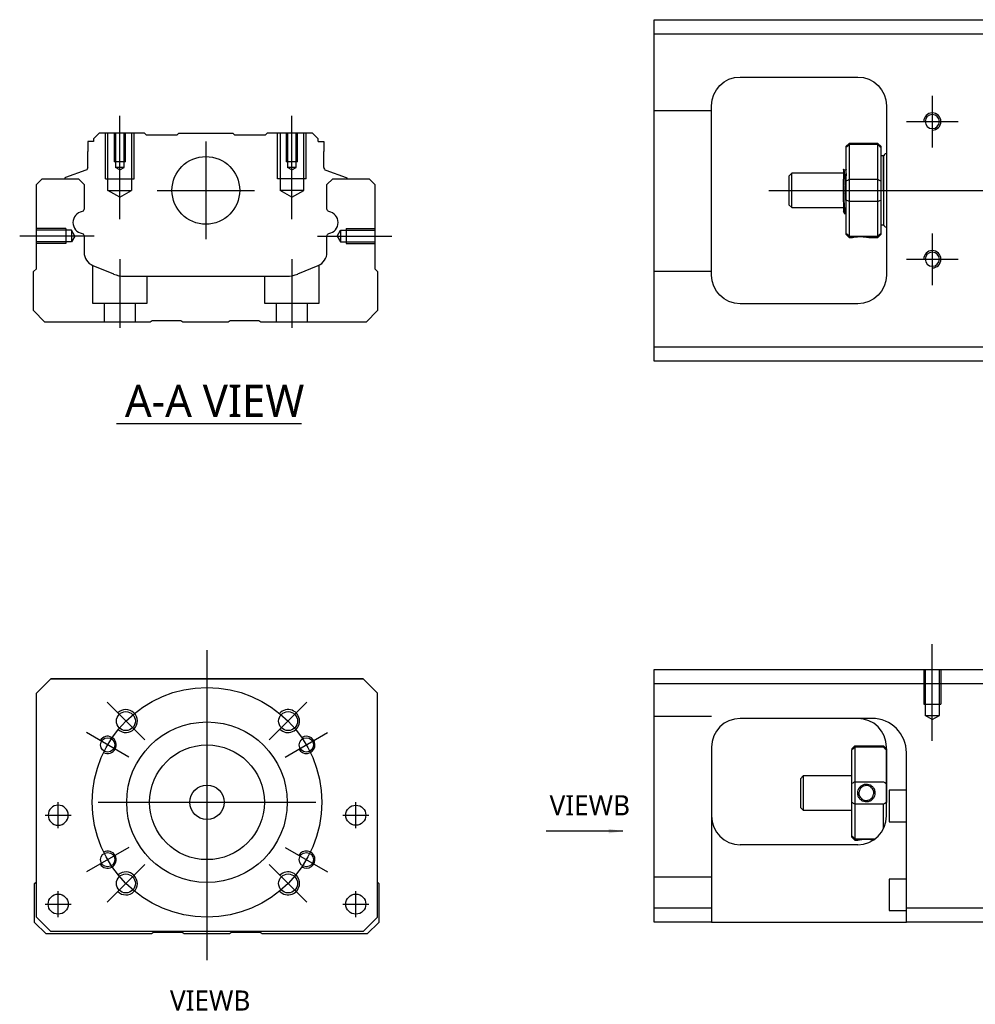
# Model space of a CAD drawing. Header units: millimetres. Extents: x -202 to 3135, y -1537 to 860.
# Tile 1 of 14: x -177 to -11, y -1537 to -1365. Entities that reach past the tile are written whole.
import ezdxf
from ezdxf.lldxf.tags import DXFTag

# ---------------------------------------------------------------- set-up
doc = ezdxf.new("R2010")
doc.units = ezdxf.units.MM
doc.layers.get('0').update_dxf_attribs({"linetype": 'CONTINUOUS'})
doc.styles.add('CHN', font='msjhbd.ttf')
doc.styles.add('DIM-7', font='SIMPLEX.shx', dxfattribs={"width": 0.7, "bigfont": 'chineset.shx'})
tags = doc.linetypes.add('DASHED', pattern=[25.72, 12.86, -12.86]).pattern_tags.tags
tags[6:7] = [DXFTag(74, 4), DXFTag(75, 0), DXFTag(340, '0'), DXFTag(46, 0.0), DXFTag(50, 0.0), DXFTag(44, 0.0), DXFTag(45, 0.0)]
tags[4:5] = [DXFTag(74, 4), DXFTag(75, 0), DXFTag(340, '0'), DXFTag(46, 0.0), DXFTag(50, 0.0), DXFTag(44, 0.0), DXFTag(45, 0.0)]
doc.dimstyles.new('CNS', dxfattribs={"dimtxt": 3.5, "dimasz": 2.5, "dimexe": 1, "dimexo": 1, "dimgap": 1, "dimtad": 1, "dimdsep": 46, "dimtxsty": 'DIM-7', "dimcen": 0.09, "dimclrd": 4, "dimclre": 4, "dimclrt": 1, "dimadec": 0, "dimazin": 0, "dimtfac": 1, "dimtmove": 0, "dimatfit": 3, "dimfxl": 0, "dimtvp": 0.971429, "dimtolj": 1, "dimarcsym": 0})

msp = doc.modelspace()

# ---------------------------------------------------------------- linework, layer by layer
at = {"linetype": 'Continuous'}
for p, q in [((-66.72, -1367.54), (-66.72, -1365.04)), ((-66.72, -1365.04), (-7.72, -1365.04)), ((-7.72, -1367.54), (-66.72, -1367.54)), ((-66.72, -1422.04), (-66.72, -1367.54)), ((-51.72, -1375.04), (-31.22, -1375.04)), ((-56.72, -1409.54), (-56.72, -1380.04)), ((-26.22, -1380.04), (-26.22, -1409.54)), ((-165.45, -1386.29), (-165.45, -1387.99)), ((-164.45, -1386.29), (-165.45, -1386.29)), ((-163.45, -1384.79), (-164.45, -1385.79)), ((-164.45, -1385.79), (-164.45, -1386.29)), ((-155.57, -1384.79), (-163.45, -1384.79)), ((-155.27, -1385.09), (-155.57, -1384.79)), ((-155.27, -1385.09), (-149.87, -1385.09)), ((-149.87, -1385.09), (-149.57, -1384.79)), ((-149.57, -1384.79), (-140.17, -1384.79)), ((-139.87, -1385.09), (-140.17, -1384.79)), ((-139.87, -1385.09), (-134.47, -1385.09)), ((-134.17, -1384.79), (-134.47, -1385.09)), ((-126.3, -1384.79), (-134.17, -1384.79)), ((-125.3, -1385.79), (-126.3, -1384.79)), ((-125.3, -1386.29), (-125.3, -1385.79)), ((-125.3, -1386.29), (-124.3, -1386.29)), ((-124.3, -1386.29), (-124.3, -1387.99)), ((-165.45, -1390.79), (-165.45, -1387.99)), ((-124.3, -1390.79), (-124.3, -1387.99)), ((-32.72, -1386.59), (-33.22, -1387.09)), ((-33.22, -1387.28), (-33.22, -1387.09)), ((-33.22, -1393.12), (-33.22, -1387.28)), ((-27.72, -1386.59), (-32.72, -1386.59)), ((-32.72, -1386.59), (-32.72, -1386.82)), ((-32.72, -1386.82), (-32.72, -1392.86)), ((-27.72, -1386.82), (-32.72, -1386.82)), ((-27.22, -1387.09), (-27.72, -1386.59)), ((-27.72, -1386.82), (-27.72, -1386.59)), ((-27.72, -1392.86), (-27.72, -1386.82)), ((-27.22, -1387.09), (-27.22, -1387.28)), ((-27.22, -1387.28), (-27.22, -1393.12)), ((-26.72, -1388.79), (-27.22, -1388.79)), ((-26.72, -1394.79), (-26.72, -1388.79)), ((-26.72, -1388.89), (-26.72, -1400.69)), ((-165.78, -1391.26), (-169.35, -1392.56)), ((-123.97, -1391.26), (-120.39, -1392.56)), ((-33.34, -1391.29), (-33.59, -1391.29)), ((-174.42, -1393.75), (-173.42, -1392.75)), ((-173.42, -1392.75), (-167.09, -1392.75)), ((-169.48, -1392.72), (-169.49, -1392.75)), ((-167.09, -1392.75), (-166.09, -1393.75)), ((-123.75, -1393.75), (-122.75, -1392.75)), ((-122.75, -1392.75), (-116.42, -1392.75)), ((-120.26, -1392.72), (-120.26, -1392.75)), ((-116.42, -1392.75), (-115.42, -1393.75)), ((-42.72, -1391.79), (-43.22, -1392.29)), ((-43.22, -1392.29), (-43.22, -1392.29)), ((-43.22, -1392.29), (-43.22, -1397.29)), ((-33.72, -1391.79), (-42.72, -1391.79)), ((-42.72, -1397.79), (-42.72, -1391.79)), ((-33.72, -1396.78), (-33.72, -1392.82)), ((-33.22, -1394.79), (-33.22, -1393.12)), ((-32.72, -1392.86), (-32.72, -1394.79)), ((-32.72, -1392.86), (-27.72, -1392.86)), ((-27.72, -1394.79), (-27.72, -1392.86)), ((-27.22, -1393.12), (-27.22, -1396.47)), ((-174.42, -1408.45), (-174.42, -1393.75)), ((-166.09, -1393.75), (-166.09, -1398.02)), ((-123.75, -1398.02), (-123.75, -1393.75)), ((-115.42, -1393.75), (-115.42, -1408.45)), ((-33.22, -1396.47), (-33.22, -1394.79)), ((-32.72, -1394.79), (-32.72, -1396.72)), ((-27.72, -1396.72), (-27.72, -1394.79)), ((-26.72, -1394.79), (-26.72, -1400.79)), ((-33.22, -1402.31), (-33.22, -1396.47)), ((-27.22, -1396.47), (-27.22, -1402.31)), ((-43.22, -1397.29), (-42.72, -1397.79)), ((-42.72, -1397.79), (-33.72, -1397.79)), ((-32.72, -1396.72), (-32.72, -1402.76)), ((-27.72, -1396.72), (-32.72, -1396.72)), ((-27.72, -1402.76), (-27.72, -1396.72)), ((-33.55, -1398.79), (-33.39, -1398.79)), ((-27.22, -1400.79), (-26.72, -1400.79)), ((-166.09, -1402.76), (-166.09, -1405.58)), ((-123.75, -1405.58), (-123.75, -1402.76)), ((-33.22, -1402.49), (-33.22, -1402.31)), ((-33.22, -1402.49), (-32.72, -1402.99)), ((-32.72, -1402.76), (-32.72, -1402.99)), ((-32.72, -1402.76), (-27.72, -1402.76)), ((-32.72, -1402.99), (-32.22, -1402.99)), ((-29.21, -1402.99), (-27.72, -1402.99)), ((-27.72, -1402.99), (-27.22, -1402.49)), ((-27.72, -1402.99), (-27.72, -1402.76)), ((-27.22, -1402.31), (-27.22, -1402.49)), ((-174.92, -1408.95), (-174.42, -1408.45)), ((-164.55, -1407.89), (-160.99, -1409.36)), ((-128.85, -1409.36), (-125.29, -1407.89)), ((-115.42, -1408.45), (-114.92, -1408.95)), ((-174.92, -1415.75), (-174.92, -1408.95)), ((-159.07, -1409.75), (-130.77, -1409.75)), ((-114.92, -1408.95), (-114.92, -1415.75)), ((-31.22, -1414.54), (-51.72, -1414.54)), ((-172.92, -1417.75), (-174.92, -1415.75)), ((-114.92, -1415.75), (-116.92, -1417.75)), ((-154.57, -1417.75), (-172.92, -1417.75)), ((-154.22, -1417.5), (-154.57, -1417.75)), ((-149.22, -1417.5), (-154.22, -1417.5)), ((-148.87, -1417.75), (-149.22, -1417.5)), ((-140.97, -1417.75), (-148.87, -1417.75)), ((-140.62, -1417.5), (-140.97, -1417.75)), ((-135.62, -1417.5), (-140.62, -1417.5)), ((-135.27, -1417.75), (-135.62, -1417.5)), ((-116.92, -1417.75), (-135.27, -1417.75)), ((-66.72, -1424.54), (-66.72, -1422.04)), ((-66.72, -1422.04), (-7.72, -1422.04)), ((-7.72, -1424.54), (-66.72, -1424.54)), ((-66.72, -1480.81), (-66.72, -1478.31)), ((-66.72, -1478.31), (-7.72, -1478.31)), ((-174.42, -1482.42), (-171.92, -1479.92)), ((-171.92, -1479.92), (-174.42, -1482.42)), ((-171.92, -1479.92), (-117.42, -1479.92)), ((-117.42, -1479.92), (-171.92, -1479.92)), ((-117.42, -1479.92), (-114.92, -1482.42)), ((-114.92, -1482.42), (-117.42, -1479.92)), ((-174.42, -1521.42), (-174.42, -1482.42)), ((-114.92, -1521.42), (-114.92, -1482.42)), ((-7.72, -1480.81), (-66.72, -1480.81)), ((-66.72, -1519.81), (-66.72, -1480.81)), ((-28.88, -1486.81), (-51.72, -1486.81)), ((-56.72, -1491.81), (-56.72, -1519.81)), ((-32.22, -1492.11), (-31.72, -1491.61)), ((-32.22, -1492.11), (-32.22, -1492.29)), ((-32.22, -1498.13), (-32.22, -1492.29)), ((-31.72, -1491.61), (-31.72, -1491.84)), ((-31.72, -1491.61), (-26.72, -1491.61)), ((-31.72, -1491.84), (-31.72, -1497.88)), ((-26.72, -1491.84), (-31.72, -1491.84)), ((-26.22, -1492.11), (-26.72, -1491.61)), ((-26.72, -1491.84), (-26.72, -1491.61)), ((-26.22, -1503.81), (-26.22, -1491.81)), ((-26.22, -1492.11), (-26.22, -1492.29)), ((-26.22, -1492.29), (-26.22, -1498.13)), ((-22.72, -1519.81), (-22.72, -1492.8)), ((-40.72, -1496.81), (-41.22, -1497.31)), ((-41.22, -1497.31), (-41.22, -1499.81)), ((-32.22, -1496.81), (-40.72, -1496.81)), ((-40.72, -1496.81), (-40.72, -1502.81)), ((-31.72, -1497.88), (-31.72, -1501.74)), ((-31.72, -1497.88), (-26.72, -1497.88)), ((-32.22, -1501.48), (-32.22, -1498.13)), ((-26.22, -1498.13), (-26.22, -1501.48)), ((-22.72, -1499.31), (-25.72, -1499.31)), ((-25.72, -1499.31), (-25.72, -1504.81)), ((-41.22, -1499.81), (-41.22, -1502.31)), ((-41.22, -1502.31), (-40.72, -1502.81)), ((-40.72, -1502.81), (-32.22, -1502.81)), ((-32.22, -1507.32), (-32.22, -1501.48)), ((-31.72, -1501.74), (-31.72, -1507.78)), ((-26.72, -1501.74), (-31.72, -1501.74)), ((-26.72, -1505.99), (-26.72, -1501.74)), ((-25.72, -1504.81), (-22.72, -1504.81)), ((-32.22, -1507.51), (-32.22, -1507.32)), ((-32.22, -1507.51), (-31.72, -1508.01)), ((-31.72, -1507.78), (-31.72, -1508.01)), ((-31.72, -1507.78), (-28.18, -1507.78)), ((-31.72, -1508.01), (-31.23, -1508.01)), ((-31.22, -1508.81), (-51.72, -1508.81)), ((-22.72, -1514.81), (-25.72, -1514.81)), ((-25.72, -1514.81), (-25.72, -1520.31)), ((-174.72, -1515.57), (-174.42, -1515.27)), ((-174.72, -1522.37), (-174.72, -1515.57)), ((-114.92, -1515.37), (-114.72, -1515.57)), ((-114.72, -1515.57), (-114.72, -1522.37)), ((-66.72, -1519.81), (-56.72, -1519.81)), ((-66.72, -1522.31), (-66.72, -1519.81)), ((-56.72, -1519.81), (-56.72, -1522.31)), ((-22.72, -1522.31), (-22.72, -1519.81)), ((-22.72, -1519.81), (-7.72, -1519.81)), ((-174.42, -1521.42), (-171.92, -1523.92)), ((-117.42, -1523.92), (-114.92, -1521.42)), ((-25.72, -1520.31), (-22.72, -1520.31)), ((-172.72, -1524.37), (-174.72, -1522.37)), ((-171.92, -1523.92), (-173.42, -1522.42)), ((-114.72, -1522.37), (-116.72, -1524.37)), ((-56.72, -1522.31), (-66.72, -1522.31)), ((-56.72, -1522.31), (-22.72, -1522.31)), ((-7.72, -1522.31), (-22.72, -1522.31)), ((-154.37, -1524.37), (-172.72, -1524.37)), ((-171.92, -1523.92), (-171.92, -1523.92)), ((-117.42, -1523.92), (-171.92, -1523.92)), ((-117.42, -1523.92), (-171.92, -1523.92)), ((-154.02, -1524.12), (-154.37, -1524.37)), ((-149.02, -1524.12), (-154.02, -1524.12)), ((-148.67, -1524.37), (-149.02, -1524.12)), ((-140.77, -1524.37), (-148.67, -1524.37)), ((-140.42, -1524.12), (-140.77, -1524.37)), ((-135.42, -1524.12), (-140.42, -1524.12)), ((-135.07, -1524.37), (-135.42, -1524.12)), ((-116.72, -1524.37), (-135.07, -1524.37))]:
    msp.add_line(p, q, dxfattribs=at)
for p, q in [((-18.22, -1378.29), (-18.22, -1387.29)), ((-22.72, -1382.79), (-13.72, -1382.79)), ((-46.72, -1394.79), (66.71, -1394.79)), ((-164.32, -1402.75), (-177.32, -1402.75)), ((-18.22, -1402.29), (-18.22, -1411.29)), ((-22.72, -1406.79), (-13.72, -1406.79)), ((-160.46, -1435.4), (-128.22, -1435.4)), ((-172.86, -1503.67), (-168.36, -1503.67)), ((-172.86, -1503.67), (-168.36, -1503.67)), ((-120.98, -1503.67), (-116.48, -1503.67)), ((-120.98, -1503.67), (-116.48, -1503.67)), ((-172.86, -1519.17), (-168.36, -1519.17)), ((-172.86, -1519.17), (-168.36, -1519.17)), ((-120.98, -1519.17), (-116.48, -1519.17)), ((-120.98, -1519.17), (-116.48, -1519.17))]:
    msp.add_line(p, q)
at = {"linetype": 'DASHED', "ltscale": 0.1}
for p, q in [((-56.72, -1380.93), (-66.72, -1380.93)), ((-162.37, -1392.79), (-162.37, -1384.79)), ((-161.94, -1394.79), (-161.94, -1384.79)), ((-160.87, -1384.79), (-160.87, -1389.79)), ((-160.61, -1384.79), (-160.61, -1390.79)), ((-159.13, -1390.79), (-159.13, -1384.79)), ((-158.87, -1389.79), (-158.87, -1384.79)), ((-157.81, -1384.79), (-157.81, -1394.79)), ((-157.37, -1392.79), (-157.37, -1384.79)), ((-132.37, -1392.79), (-132.37, -1384.79)), ((-131.94, -1384.79), (-131.94, -1394.79)), ((-130.87, -1384.79), (-130.87, -1389.79)), ((-130.61, -1384.79), (-130.61, -1390.79)), ((-129.13, -1390.79), (-129.13, -1384.79)), ((-128.87, -1389.79), (-128.87, -1384.79)), ((-127.81, -1394.79), (-127.81, -1384.79)), ((-127.37, -1392.79), (-127.37, -1384.79)), ((-158.87, -1389.79), (-160.87, -1389.79)), ((-128.87, -1389.79), (-130.87, -1389.79)), ((-159.13, -1390.79), (-160.61, -1390.79)), ((-159.87, -1391.22), (-160.61, -1390.79)), ((-159.87, -1391.22), (-159.13, -1390.79)), ((-129.13, -1390.79), (-130.61, -1390.79)), ((-129.87, -1391.22), (-130.61, -1390.79)), ((-129.87, -1391.22), (-129.13, -1390.79)), ((-162.37, -1392.79), (-157.37, -1392.79)), ((-127.37, -1392.79), (-132.37, -1392.79)), ((-161.94, -1394.79), (-157.81, -1394.79)), ((-159.87, -1395.99), (-161.94, -1394.79)), ((-159.87, -1395.99), (-157.81, -1394.79)), ((-127.81, -1394.79), (-131.94, -1394.79)), ((-129.87, -1395.99), (-131.94, -1394.79)), ((-129.87, -1395.99), (-127.81, -1394.79)), ((-169.29, -1401.45), (-174.29, -1401.45)), ((-168.29, -1401.74), (-174.29, -1401.74)), ((-169.29, -1401.45), (-169.29, -1404.05)), ((-168.29, -1401.74), (-168.29, -1403.75)), ((-167.71, -1402.75), (-168.29, -1401.74)), ((-122, -1402.75), (-121.42, -1401.74)), ((-121.42, -1401.74), (-121.42, -1403.75)), ((-121.42, -1401.74), (-115.42, -1401.74)), ((-120.42, -1401.45), (-120.42, -1404.05)), ((-120.42, -1401.45), (-115.42, -1401.45)), ((-167.71, -1402.75), (-168.29, -1403.75)), ((-122, -1402.75), (-121.42, -1403.75)), ((-168.29, -1403.75), (-174.29, -1403.75)), ((-169.29, -1404.05), (-174.29, -1404.05)), ((-169.29, -1403.82), (-169.29, -1403.87)), ((-121.42, -1403.75), (-115.42, -1403.75)), ((-120.42, -1403.82), (-120.42, -1403.87)), ((-120.42, -1404.05), (-115.42, -1404.05)), ((-164.62, -1407.87), (-164.62, -1414.45)), ((-125.12, -1414.45), (-125.12, -1407.81)), ((-155.12, -1414.45), (-155.12, -1409.75)), ((-134.62, -1409.75), (-134.62, -1414.45)), ((-56.72, -1408.93), (-66.72, -1408.93)), ((-164.62, -1414.45), (-155.12, -1414.45)), ((-162.62, -1414.45), (-162.62, -1417.75)), ((-157.12, -1417.75), (-157.12, -1414.45)), ((-134.62, -1414.45), (-125.12, -1414.45)), ((-132.62, -1414.45), (-132.62, -1417.75)), ((-127.12, -1417.75), (-127.12, -1414.45)), ((-19.72, -1478.31), (-19.72, -1484.31)), ((-19.44, -1478.31), (-19.44, -1486.31)), ((-16.99, -1486.31), (-16.99, -1478.31)), ((-16.72, -1478.31), (-16.72, -1484.31)), ((-19.72, -1484.31), (-16.72, -1484.31)), ((-56.72, -1486.45), (-66.72, -1486.45)), ((-18.22, -1487), (-19.44, -1486.3)), ((-19.44, -1486.31), (-16.99, -1486.31)), ((-18.22, -1487), (-16.99, -1486.3)), ((-56.72, -1514.45), (-66.72, -1514.45))]:
    msp.add_line(p, q, dxfattribs=at)
at = {"ltscale": 0.1}
for p, q in [((-159.87, -1399.79), (-159.87, -1381.79)), ((-129.87, -1399.79), (-129.87, -1381.79)), ((-125.42, -1402.75), (-112.42, -1402.75)), ((-159.87, -1406.75), (-159.87, -1418.75)), ((-129.87, -1406.75), (-129.87, -1418.75))]:
    msp.add_line(p, q, dxfattribs=at)
at = {"linetype": 'DASHED'}
for p, q in [((-155.27, -1385.09), (-155.27, -1385.09)), ((-134.47, -1385.09), (-134.47, -1385.09)), ((-33.59, -1391.29), (-33.6, -1391.29)), ((-171.92, -1479.92), (-171.92, -1479.92)), ((-155.45, -1479.92), (-157.9, -1479.92)), ((-133.9, -1479.92), (-131.45, -1479.92)), ((-117.42, -1479.92), (-117.42, -1479.92)), ((-174.42, -1482.42), (-174.42, -1482.42)), ((-114.92, -1482.42), (-114.92, -1482.42)), ((-28.72, -1486.81), (-28.88, -1486.81)), ((-172.36, -1503.67), (-172.36, -1503.67)), ((-168.86, -1503.67), (-168.86, -1503.67)), ((-120.48, -1503.67), (-120.48, -1503.67)), ((-116.98, -1503.67), (-116.98, -1503.67)), ((-174.42, -1506.92), (-174.42, -1506.92)), ((-114.92, -1506.92), (-114.92, -1506.92)), ((-172.36, -1519.17), (-172.36, -1519.17)), ((-168.86, -1519.17), (-168.86, -1519.17)), ((-117.42, -1523.92), (-114.92, -1521.42)), ((-114.92, -1521.42), (-115.92, -1522.42)), ((-173.42, -1522.42), (-173.42, -1522.42)), ((-115.92, -1522.42), (-117.42, -1523.92)), ((-115.92, -1522.42), (-115.92, -1522.42)), ((-117.42, -1523.92), (-117.42, -1523.92))]:
    msp.add_line(p, q, dxfattribs=at)
at = {"ltscale": 0.3}
for p, q in [((-144.87, -1386.29), (-144.87, -1403.29)), ((-153.37, -1394.79), (-136.37, -1394.79)), ((-144.67, -1474.92), (-144.67, -1528.92)), ((-155.53, -1490.56), (-162.1, -1483.99)), ((-133.82, -1490.56), (-127.24, -1483.99)), ((-158.31, -1493.54), (-165.67, -1489.29)), ((-131.03, -1493.54), (-123.67, -1489.29)), ((-170.61, -1505.92), (-170.61, -1501.42)), ((-170.61, -1505.92), (-170.61, -1501.42)), ((-163.67, -1501.42), (-125.67, -1501.42)), ((-118.73, -1505.92), (-118.73, -1501.42)), ((-118.73, -1505.92), (-118.73, -1501.42)), ((-158.31, -1509.29), (-165.67, -1513.54)), ((-131.03, -1509.29), (-123.67, -1513.54)), ((-155.53, -1512.27), (-162.1, -1518.85)), ((-133.82, -1512.27), (-127.24, -1518.85)), ((-170.61, -1521.42), (-170.61, -1516.92)), ((-170.61, -1521.42), (-170.61, -1516.92)), ((-118.73, -1521.42), (-118.73, -1516.92)), ((-118.73, -1521.42), (-118.73, -1516.92))]:
    msp.add_line(p, q, dxfattribs=at)
at = {"ltscale": 0.5}
msp.add_line((-18.22, -1490.72), (-18.22, -1473.89), dxfattribs=at)
at = {"linetype": 'Continuous', "extrusion": (0, 0, -1)}
for centre, radius in [((18.22, -1382.79), 1.23), ((18.22, -1406.79), 1.23), ((170.61, -1503.67), 1.75)]:
    msp.add_circle(centre, radius, dxfattribs=at)
at = {"linetype": 'Continuous'}
for centre, radius in [((-144.87, -1394.79), 5.9), ((-158.81, -1487.27), 1.65), ((-130.53, -1487.27), 1.65), ((-144.67, -1501.42), 14), ((-161.99, -1491.42), 1.25), ((-127.35, -1491.42), 1.25), ((-144.67, -1501.42), 10), ((-144.67, -1501.42), 3), ((-118.73, -1503.67), 1.75), ((-161.99, -1511.42), 1.25), ((-127.35, -1511.42), 1.25), ((-158.81, -1515.56), 1.65), ((-130.53, -1515.56), 1.65), ((-170.61, -1519.17), 1.75), ((-118.73, -1519.17), 1.75)]:
    msp.add_circle(centre, radius, dxfattribs=at)
at = {"ltscale": 0.3}
msp.add_circle((-144.67, -1501.42), 20, dxfattribs=at)
at = {"linetype": 'Continuous', "extrusion": (0, 0, -1)}
for centre, radius, start, end in [((51.72, -1380.04), 5, 0, 90), ((31.22, -1380.04), 5, 90, 180), ((165.95, -1390.79), 0.5, 180, 250.1017), ((120.46, -1392.75), 0.2, 109.8983, 172.0917), ((166.59, -1398.02), 0.5, 180, 249.8105), ((123.25, -1398.02), 0.5, 290.1895, 0), ((166.59, -1402.76), 0.5, 110.1895, 180), ((123.25, -1402.76), 0.5, 0, 69.8105), ((51.72, -1409.54), 5, 270, 0), ((31.22, -1409.54), 5, 180, 270)]:
    msp.add_arc(centre, radius, start, end, dxfattribs=at)
for centre, radius, start, end in [((-18.22, -1382.79), 1.5, 270, 180), ((-18.22, -1406.79), 1.5, 270, 180), ((-158.81, -1487.27), 2, 227.8658, 135), ((-130.53, -1487.27), 2, 225, 137.8658), ((-161.99, -1491.42), 1.5, 242.1491, 150), ((-127.35, -1491.42), 1.5, 210, 122.1491), ((-161.99, -1511.42), 1.5, 210, 117.8509), ((-127.35, -1511.42), 1.5, 237.8509, 150), ((-158.81, -1515.56), 2, 225, 132.134), ((-130.53, -1515.56), 2, 222.1342, 135)]:
    msp.add_arc(centre, radius, start, end)
at = {"linetype": 'Continuous'}
for centre, radius, start, end in [((-26.22, -1388.89), 0.5, 90, 180), ((-123.8, -1390.79), 0.5, 180, 250.1017), ((-169.28, -1392.75), 0.2, 109.8983, 172.0917), ((-166.1, -1400.39), 1.93, 99.5288, 260.4712), ((-123.74, -1400.39), 1.93, 279.5288, 80.4712), ((-26.22, -1400.69), 0.5, 180, 270), ((-163.59, -1405.58), 2.5, 180, 247.4572), ((-126.25, -1405.58), 2.5, 292.5428, 0), ((-159.07, -1404.75), 5, 247.4572, 270), ((-130.77, -1404.75), 5, 270, 292.5428), ((-51.72, -1491.81), 5, 90, 180), ((-31.22, -1491.81), 5, 0, 90), ((-51.72, -1503.81), 5, 180, 270), ((-31.22, -1503.81), 5, 270, 0)]:
    msp.add_arc(centre, radius, start, end, dxfattribs=at)
at = {"linetype": 'DASHED'}
msp.add_arc((-28.72, -1492.81), 6, 0, 90, dxfattribs=at)
at = {"linetype": 'Continuous'}
msp.add_ellipse((-28.72, -1492.8), major_axis=(4.24, 4.24), ratio=1, start_param=5.497787, end_param=7.068583, dxfattribs=at)
for points, degree in [([(-33.22, -1387.28), (-33.05, -1387.13), (-32.89, -1386.97), (-32.72, -1386.82)], 3), ([(-27.72, -1386.82), (-27.55, -1386.97), (-27.39, -1387.13), (-27.22, -1387.28)], 3), ([(-33.58, -1391.31), (-33.7, -1391.1)], 1), ([(-33.22, -1391.07), (-33.28, -1391.18), (-33.35, -1391.29)], 2), ([(-33.22, -1393.12), (-33.05, -1393.03), (-32.89, -1392.95), (-32.72, -1392.86)], 3), ([(-27.72, -1392.86), (-27.55, -1392.95), (-27.39, -1393.03), (-27.22, -1393.12)], 3), ([(-32.72, -1396.72), (-32.89, -1396.64), (-33.05, -1396.55), (-33.22, -1396.47)], 3), ([(-27.72, -1396.72), (-27.55, -1396.64), (-27.39, -1396.55), (-27.22, -1396.47)], 3), ([(-33.73, -1398.49), (-33.65, -1398.64), (-33.56, -1398.79)], 2), ([(-33.38, -1398.79), (-33.3, -1398.65), (-33.22, -1398.52)], 2), ([(-32.72, -1402.76), (-32.89, -1402.61), (-33.05, -1402.46), (-33.22, -1402.31)], 3), ([(-27.72, -1402.76), (-27.55, -1402.61), (-27.39, -1402.46), (-27.22, -1402.31)], 3), ([(-28.72, -1486.8), (-28.77, -1486.8), (-28.82, -1486.8), (-28.88, -1486.81)], 3), ([(-31.72, -1491.84), (-31.89, -1491.99), (-32.05, -1492.14), (-32.22, -1492.29)], 3), ([(-26.72, -1491.84), (-26.55, -1491.99), (-26.39, -1492.14), (-26.22, -1492.29)], 3), ([(-31.72, -1497.88), (-31.89, -1497.96), (-32.05, -1498.04), (-32.22, -1498.13)], 3), ([(-26.72, -1497.88), (-26.55, -1497.96), (-26.39, -1498.04), (-26.22, -1498.13)], 3), ([(-31.72, -1501.74), (-31.89, -1501.65), (-32.05, -1501.57), (-32.22, -1501.48)], 3), ([(-26.22, -1501.48), (-26.39, -1501.57), (-26.55, -1501.65), (-26.72, -1501.74)], 3), ([(-31.72, -1507.78), (-31.89, -1507.62), (-32.05, -1507.47), (-32.22, -1507.32)], 3)]:
    msp.add_open_spline(points, degree=degree, dxfattribs=at)
for points, knots in [([(-33.72, -1391.08), (-33.72, -1391.11), (-33.72, -1391.21), (-33.72, -1391.52), (-33.72, -1391.76), (-33.72, -1392.27), (-33.72, -1392.54), (-33.72, -1392.82)], [0, 0, 0, 0, 0.341605, 0.341605, 0.709042, 0.709042, 1, 1, 1, 1]), ([(-33.22, -1397.31), (-33.24, -1397.04), (-33.26, -1396.73), (-33.29, -1396.04), (-33.31, -1395.66), (-33.34, -1394.88), (-33.36, -1394.48), (-33.4, -1393.71), (-33.42, -1393.33), (-33.45, -1392.66), (-33.47, -1392.35), (-33.5, -1391.85), (-33.52, -1391.65), (-33.56, -1391.4), (-33.57, -1391.33), (-33.58, -1391.3)], [0, 0, 0, 0, 0.142488, 0.142488, 0.289539, 0.289539, 0.436554, 0.436554, 0.583581, 0.583581, 0.730615, 0.730615, 0.877631, 0.877631, 1, 1, 1, 1]), ([(-33.34, -1391.29), (-33.33, -1391.29), (-33.31, -1391.35), (-33.27, -1391.56), (-33.26, -1391.74), (-33.23, -1392.07), (-33.23, -1392.16), (-33.22, -1392.27)], [0, 0, 0, 0, 0.388824, 0.388824, 0.829994, 0.829994, 1, 1, 1, 1]), ([(-33.38, -1398.79), (-33.39, -1398.79), (-33.4, -1398.78), (-33.42, -1398.7), (-33.44, -1398.57), (-33.48, -1398.17), (-33.49, -1397.89), (-33.53, -1397.25), (-33.55, -1396.87), (-33.59, -1396.05), (-33.6, -1395.61), (-33.64, -1394.72), (-33.66, -1394.26), (-33.69, -1393.47), (-33.71, -1393.13), (-33.72, -1392.82)], [0, 0, 0, 0, 0.062674, 0.062674, 0.22432, 0.22432, 0.386002, 0.386002, 0.547651, 0.547651, 0.70934, 0.70934, 0.870988, 0.870988, 1, 1, 1, 1]), ([(-33.72, -1396.78), (-33.72, -1397.15), (-33.72, -1397.48), (-33.72, -1398), (-33.72, -1398.21), (-33.72, -1398.45), (-33.72, -1398.51), (-33.72, -1398.52)], [0, 0, 0, 0, 0.355488, 0.355488, 0.70353, 0.70353, 1, 1, 1, 1]), ([(-33.72, -1396.78), (-33.7, -1397.16), (-33.69, -1397.52), (-33.65, -1398.11), (-33.63, -1398.35), (-33.59, -1398.68), (-33.58, -1398.77), (-33.56, -1398.79), (-33.56, -1398.79), (-33.55, -1398.79)], [0, 0, 0, 0, 0.320659, 0.320659, 0.641321, 0.641321, 0.962057, 0.962057, 1, 1, 1, 1]), ([(-32.22, -1402.99), (-32.22, -1402.99), (-32.19, -1402.99), (-32.08, -1402.97), (-32, -1402.95), (-31.78, -1402.92), (-31.64, -1402.9), (-31.35, -1402.87), (-31.19, -1402.86), (-30.86, -1402.84), (-30.69, -1402.84), (-30.36, -1402.85), (-30.21, -1402.86), (-29.92, -1402.89), (-29.78, -1402.9), (-29.55, -1402.93), (-29.45, -1402.95), (-29.3, -1402.98), (-29.25, -1402.99), (-29.22, -1402.99), (-29.21, -1402.99), (-29.21, -1402.99)], [0, 0, 0, 0, 0.109357, 0.109357, 0.21915, 0.21915, 0.330451, 0.330451, 0.436162, 0.436162, 0.542186, 0.542186, 0.640015, 0.640015, 0.743853, 0.743853, 0.849113, 0.849113, 0.958413, 0.958413, 1, 1, 1, 1]), ([(-31.23, -1499.8), (-31.23, -1499.63), (-31.2, -1499.45), (-31.08, -1499.12), (-31, -1498.96), (-30.78, -1498.69), (-30.64, -1498.57), (-30.35, -1498.39), (-30.19, -1498.32), (-29.86, -1498.25), (-29.69, -1498.24), (-29.36, -1498.29), (-29.21, -1498.34), (-28.92, -1498.48), (-28.78, -1498.58), (-28.55, -1498.81), (-28.45, -1498.95), (-28.3, -1499.26), (-28.25, -1499.43), (-28.22, -1499.67), (-28.21, -1499.74), (-28.21, -1499.81)], [0, 0, 0, 0, 0.109357, 0.109357, 0.21915, 0.21915, 0.330451, 0.330451, 0.436162, 0.436162, 0.542186, 0.542186, 0.640015, 0.640015, 0.743853, 0.743853, 0.849113, 0.849113, 0.958413, 0.958413, 1, 1, 1, 1]), ([(-28.42, -1499.81), (-28.42, -1499.68), (-28.44, -1499.56), (-28.51, -1499.3), (-28.58, -1499.17), (-28.74, -1498.94), (-28.84, -1498.83), (-29.08, -1498.66), (-29.22, -1498.6), (-29.5, -1498.52), (-29.65, -1498.5), (-29.93, -1498.52), (-30.08, -1498.55), (-30.34, -1498.65), (-30.46, -1498.73), (-30.68, -1498.92), (-30.78, -1499.03), (-30.92, -1499.29), (-30.97, -1499.43), (-31.01, -1499.65), (-31.02, -1499.73), (-31.02, -1499.81)], [0, 0, 0, 0, 0.090081, 0.090081, 0.195216, 0.195216, 0.30186, 0.30186, 0.410211, 0.410211, 0.517617, 0.517617, 0.621981, 0.621981, 0.727419, 0.727419, 0.835017, 0.835017, 0.943332, 0.943332, 1, 1, 1, 1]), ([(-28.21, -1499.81), (-28.21, -1499.98), (-28.24, -1500.16), (-28.36, -1500.49), (-28.44, -1500.65), (-28.66, -1500.93), (-28.8, -1501.05), (-29.09, -1501.23), (-29.25, -1501.29), (-29.58, -1501.36), (-29.76, -1501.37), (-30.08, -1501.32), (-30.23, -1501.28), (-30.52, -1501.13), (-30.66, -1501.03), (-30.89, -1500.8), (-30.99, -1500.66), (-31.14, -1500.35), (-31.19, -1500.18), (-31.22, -1499.94), (-31.23, -1499.87), (-31.23, -1499.8)], [0, 0, 0, 0, 0.109681, 0.109681, 0.219848, 0.219848, 0.331471, 0.331471, 0.436803, 0.436803, 0.542595, 0.542595, 0.640477, 0.640477, 0.744315, 0.744315, 0.8492, 0.8492, 0.95844, 0.95844, 1, 1, 1, 1]), ([(-31.02, -1499.81), (-31.02, -1499.93), (-31, -1500.05), (-30.93, -1500.31), (-30.86, -1500.44), (-30.7, -1500.67), (-30.6, -1500.78), (-30.36, -1500.95), (-30.22, -1501.01), (-29.94, -1501.09), (-29.79, -1501.11), (-29.51, -1501.1), (-29.37, -1501.06), (-29.1, -1500.96), (-28.98, -1500.88), (-28.76, -1500.69), (-28.66, -1500.58), (-28.52, -1500.33), (-28.47, -1500.18), (-28.43, -1499.96), (-28.42, -1499.88), (-28.42, -1499.81)], [0, 0, 0, 0, 0.090082, 0.090082, 0.19511, 0.19511, 0.301651, 0.301651, 0.410013, 0.410013, 0.517402, 0.517402, 0.621792, 0.621792, 0.727238, 0.727238, 0.834796, 0.834796, 0.943135, 0.943135, 1, 1, 1, 1]), ([(-31.23, -1508.01), (-31.23, -1508.01), (-31.2, -1508), (-31.08, -1507.98), (-31, -1507.96), (-30.78, -1507.93), (-30.64, -1507.91), (-30.35, -1507.88), (-30.19, -1507.87), (-29.86, -1507.86), (-29.68, -1507.86), (-29.36, -1507.86), (-29.21, -1507.87), (-28.92, -1507.9), (-28.78, -1507.91), (-28.58, -1507.94), (-28.51, -1507.95), (-28.44, -1507.96)], [0, 0, 0, 0, 0.1096809, 0.1096809, 0.2198481, 0.2198481, 0.3314707, 0.3314707, 0.4368026, 0.4368026, 0.542595, 0.542595, 0.6404774, 0.6404774, 0.7443154, 0.7443154, 0.8201607, 0.8201607, 0.8201607, 0.8201607])]:
    msp.add_open_spline(points, degree=3, knots=knots, dxfattribs=at)
at = {"linetype": 'DASHED'}
for points, degree in [([(-33.35, -1391.29), (-33.35, -1391.3), (-33.35, -1391.3)], 2), ([(-32.22, -1402.99), (-32.21, -1402.98)], 1)]:
    msp.add_open_spline(points, degree=degree, dxfattribs=at)

# ---------------------------------------------------------------- texts
at = {"style": 'CHN'}
for s, insert, char_height, attachment_point in [('A-A VIEW', (-158.97, -1431.46), 5.6, 4), ('VIEWB', (-70.92, -1503.69), 3.5, 9), ('VIEWB', (-137.11, -1537.72), 3.5, 9)]:
    msp.add_mtext(s, dxfattribs=dict(at, insert=insert, char_height=char_height, attachment_point=attachment_point))

# ---------------------------------------------------------------- leaders
msp.add_leader([(-72.17, -1506.45), (-85.53, -1506.45)], dimstyle='CNS', override={"dimtxt": 7.5, "dimgap": 1, "dimtad": 1, "dimtxsty": 'CHN'})

doc.saveas('drawing.dxf')
